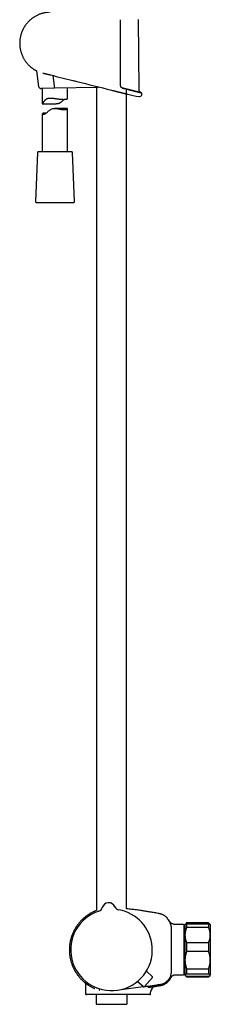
# Model space of a CAD drawing. Header units: millimetres. Extents: x 8 to 1577, y 12 to 2536.
# Tile 33 of 65: x 423 to 536, y 1373 to 1957. Entities that reach past the tile are written whole.
import ezdxf

# ---------------------------------------------------------------- set-up
doc = ezdxf.new("R2010")
doc.units = ezdxf.units.MM

msp = doc.modelspace()

# ---------------------------------------------------------------- linework, layer by layer
at = {"color": 7, "linetype": 'Continuous', "lineweight": 30}
for p, q in [((493.52, 1915.28), (493.1, 1956.99)), ((432.67, 1926.64), (433.89, 1917.35)), ((443.32, 1917.71), (442.53, 1923.77)), ((443.31, 1916.2), (435.4, 1916.05)), ((436.15, 1916.06), (436.15, 1906.93)), ((468.8, 1916.72), (443.31, 1916.2)), ((443.32, 1917.71), (443.32, 1917.7)), ((451.15, 1910.23), (451.15, 1916.36)), ((468.25, 1916.7), (468.25, 1429.02)), ((477.03, 1915.13), (477.06, 1915.13)), ((477.03, 1915.13), (477.03, 1915.13)), ((477.06, 1915.13), (477.63, 1914.98)), ((477.63, 1914.98), (477.7, 1914.97)), ((486.05, 1429.99), (486.05, 1915.42)), ((486.8, 1912.69), (486.8, 1912.69)), ((436.16, 1906.93), (444.26, 1906.93)), ((451.12, 1904.29), (443.43, 1904.29)), ((451.15, 1878.61), (451.15, 1904.27)), ((436.15, 1901.04), (436.15, 1878.61)), ((433.28, 1878.13), (432.02, 1849.13)), ((453.52, 1878.61), (433.78, 1878.61)), ((455.28, 1849.13), (454.02, 1878.13)), ((432.52, 1848.61), (451.72, 1848.61)), ((451.72, 1848.61), (454.78, 1848.61)), ((471.67, 1430.69), (471.67, 1430.69)), ((471.67, 1430.69), (471.67, 1430.69)), ((471.67, 1430.69), (471.67, 1430.69)), ((479.18, 1431.2), (479.18, 1431.2)), ((479.18, 1431.2), (479.18, 1431.2)), ((510.18, 1424.56), (510.18, 1424.56)), ((519.75, 1420.66), (516.15, 1420.66)), ((519.95, 1420.46), (519.95, 1391.17)), ((520.65, 1419.62), (519.95, 1419.62)), ((520.74, 1420.75), (520.65, 1420.66)), ((520.65, 1420.66), (520.65, 1414.52)), ((521.65, 1421.66), (520.74, 1420.75)), ((534.65, 1421.66), (521.65, 1421.66)), ((521.65, 1421.66), (521.65, 1421.65)), ((534.65, 1421.65), (521.65, 1421.65)), ((521.65, 1421.17), (521.65, 1419.01)), ((521.65, 1421.17), (534.65, 1421.17)), ((534.65, 1419.01), (521.65, 1419.01)), ((535.56, 1420.75), (534.65, 1421.66)), ((534.65, 1421.66), (534.65, 1421.65)), ((534.65, 1421.17), (534.65, 1419.01)), ((535.65, 1420.66), (535.56, 1420.75)), ((535.65, 1420.66), (535.65, 1414.52)), ((520.65, 1414.52), (520.65, 1399.61)), ((535.65, 1414.52), (535.65, 1399.61)), ((521.65, 1410.03), (521.65, 1404.71)), ((521.65, 1410.03), (534.65, 1410.03)), ((534.65, 1410.03), (534.65, 1404.71)), ((534.65, 1404.71), (521.65, 1404.71)), ((520.65, 1399.61), (520.65, 1390.75)), ((521.65, 1394.52), (534.65, 1394.52)), ((521.65, 1394.52), (521.65, 1391.35)), ((534.65, 1394.52), (534.65, 1391.35)), ((535.65, 1399.61), (535.65, 1390.75)), ((501.34, 1389.27), (496.67, 1383.92)), ((501.29, 1389.97), (497.79, 1393.08)), ((516.15, 1390.97), (519.75, 1390.97)), ((519.95, 1391.69), (520.65, 1391.69)), ((520.65, 1390.75), (520.65, 1390.66)), ((520.65, 1390.66), (520.74, 1390.57)), ((520.74, 1390.57), (521.65, 1389.66)), ((534.65, 1391.35), (521.65, 1391.35)), ((521.65, 1390.14), (534.65, 1390.14)), ((521.65, 1390.14), (521.65, 1389.66)), ((521.65, 1389.66), (534.65, 1389.66)), ((534.65, 1389.66), (535.56, 1390.57)), ((534.65, 1390.14), (534.65, 1389.66)), ((535.56, 1390.57), (535.65, 1390.66)), ((535.65, 1390.75), (535.65, 1390.66)), ((460.87, 1386.68), (460.88, 1386.68)), ((461.68, 1386.02), (461.79, 1379.65)), ((487.15, 1382.74), (495.93, 1383.9)), ((495.97, 1383.87), (492.41, 1386.91)), ((498.89, 1383.46), (499, 1383.48)), ((503.1, 1384.06), (503.24, 1384.09)), ((503.21, 1384.09), (503.27, 1384.1)), ((476.95, 1379.16), (462.29, 1379.16)), ((467.95, 1379.16), (467.95, 1373.92)), ((489.89, 1379.16), (476.95, 1379.16)), ((486.35, 1373.92), (486.35, 1379.16)), ((492.14, 1379.16), (489.89, 1379.16)), ((493.1, 1379.16), (492.14, 1379.16)), ((500.29, 1379.65), (500.31, 1380.7)), ((468.45, 1373.42), (485.85, 1373.42))]:
    msp.add_line(p, q, dxfattribs=at)
at = {"color": 7, "linetype": 'Continuous', "lineweight": 30, "flags": 128}
for points in [[(495.19, 1912.83), (495.19, 1912.86), (495.19, 1912.88), (495.19, 1912.91), (495.19, 1912.93), (495.19, 1912.96), (495.19, 1912.98), (495.19, 1913.01), (495.19, 1913.03)], [(438.47, 1901.56), (438.44, 1901.56), (438.22, 1901.56), (438.01, 1901.56), (437.81, 1901.55), (437.61, 1901.54), (437.43, 1901.53), (437.12, 1901.5), (436.97, 1901.47), (436.84, 1901.45), (436.72, 1901.42), (436.61, 1901.39), (436.51, 1901.35), (436.42, 1901.32), (436.28, 1901.24), (436.23, 1901.2), (436.19, 1901.16), (436.17, 1901.11), (436.15, 1901.07), (436.15, 1901.03), (436.16, 1900.99), (436.19, 1900.95), (436.22, 1900.91), (436.28, 1900.88), (436.34, 1900.85), (436.42, 1900.83), (436.51, 1900.81), (436.62, 1900.8), (436.74, 1900.8), (436.92, 1900.82), (437.13, 1900.86), (437.35, 1900.93), (437.6, 1901.03), (437.85, 1901.15), (438.12, 1901.31), (438.39, 1901.5), (438.68, 1901.72), (438.92, 1901.93), (439.17, 1902.15), (439.42, 1902.38), (439.68, 1902.61), (439.94, 1902.85), (440.21, 1903.08), (440.5, 1903.3), (440.8, 1903.52), (441.11, 1903.71), (441.44, 1903.88), (441.78, 1904.03), (442.15, 1904.15), (442.52, 1904.22), (442.9, 1904.27), (443.29, 1904.29), (443.69, 1904.29), (443.96, 1904.28), (444.23, 1904.25), (444.77, 1904.19), (445.3, 1904.11), (445.83, 1904.02), (446.36, 1903.93), (446.88, 1903.83), (447.39, 1903.75), (447.88, 1903.68), (448.2, 1903.65), (448.51, 1903.62), (448.8, 1903.6), (449.09, 1903.6), (449.09, 1903.6)], [(482.85, 1382.17), (482.92, 1382.18), (487.15, 1382.74)]]:
    msp.add_lwpolyline(points, dxfattribs=at)
at = {"color": 7, "linetype": 'Continuous', "lineweight": 30}
for centre, radius, start, end in [((435.37, 1917.55), 1.5, 187.44915, 271.14999), ((468.77, 1918.22), 1.5, 271.14999, 304.64401), ((576.05, 2310.07), 407.28, 257.34358, 258.27184), ((493.59, 1912.86), 1.6, 258.27027, 358.94922), ((494.69, 1913.04), 0.5, 358.97386, 76.00376), ((433.78, 1878.11), 0.5, 90, 177.51874), ((453.52, 1878.11), 0.5, 2.48126, 90), ((432.52, 1849.11), 0.5, 177.51874, 270), ((454.78, 1849.11), 0.5, 270, 2.48126), ((468.78, 1431.51), 3, 287.93424, 344.19413), ((468.78, 1431.51), 3, 287.9268, 344.20292), ((475.52, 1429.6), 4, 23.59663, 164.20438), ((481.93, 1432.4), 3, 203.60688, 259.86851), ((477.15, 1405.66), 24.17, 107.93701, 3.90051), ((477.15, 1405.66), 24.17, 3.90051, 79.86398), ((510.38, 1423.83), 0.2, 39.97516, 129.93142), ((519.75, 1420.46), 0.2, 0, 90), ((500.96, 1389.6), 0.5, 318.90051, 48.40051), ((519.75, 1391.17), 0.2, 270, 0), ((496.29, 1384.24), 0.5, 229.40051, 318.90051), ((503.81, 1380.64), 3.5, 99.81801, 179.0001), ((462.29, 1379.66), 0.5, 181, 270), ((468.45, 1373.92), 0.5, 180, 270), ((485.85, 1373.92), 0.5, 270, 0)]:
    msp.add_arc(centre, radius, start, end, dxfattribs=at)
for points, knots in [([(440.74, 1961.3), (440.67, 1961.3), (440.35, 1961.3), (439.77, 1961.26), (439.02, 1961.19), (438.29, 1961.09), (437.57, 1960.96), (436.82, 1960.8), (436.05, 1960.6), (435.25, 1960.35), (434.49, 1960.07), (433.75, 1959.76), (433.02, 1959.42), (432.29, 1959.04), (431.57, 1958.63), (430.89, 1958.19), (430.25, 1957.74), (429.64, 1957.27), (429.08, 1956.8), (428.55, 1956.32), (428.06, 1955.84), (427.58, 1955.33), (427.11, 1954.81), (426.66, 1954.26), (426.25, 1953.71), (425.88, 1953.17), (425.53, 1952.65), (425.22, 1952.13), (424.94, 1951.63), (424.68, 1951.12), (424.43, 1950.6), (424.2, 1950.07), (423.99, 1949.55), (423.79, 1949.01), (423.61, 1948.47), (423.44, 1947.93), (423.28, 1947.3), (423.12, 1946.6), (422.97, 1945.81), (422.87, 1945.02), (422.79, 1944.23), (422.75, 1943.43), (422.75, 1942.63), (422.78, 1941.84), (422.84, 1941.04), (422.94, 1940.25), (423.08, 1939.43), (423.26, 1938.6), (423.48, 1937.76), (423.74, 1936.94), (424.03, 1936.15), (424.35, 1935.4), (424.69, 1934.68), (425.05, 1933.99), (425.44, 1933.33), (425.84, 1932.7), (426.26, 1932.09), (426.7, 1931.51), (427.16, 1930.96), (427.62, 1930.44), (428.04, 1930), (428.42, 1929.63), (428.76, 1929.31), (429.14, 1928.97), (429.55, 1928.63), (429.99, 1928.28), (430.46, 1927.94), (430.86, 1927.66), (431.1, 1927.5), (431.18, 1927.45)], [0, 0, 0, 0, 0.004385, 0.020751, 0.036863, 0.052721, 0.068325, 0.083676, 0.101761, 0.11948, 0.136833, 0.153822, 0.170446, 0.188632, 0.206361, 0.223631, 0.240443, 0.256796, 0.272411, 0.287584, 0.302316, 0.316606, 0.332309, 0.347442, 0.362004, 0.375994, 0.389414, 0.402263, 0.41454, 0.426247, 0.438928, 0.451094, 0.463244, 0.475396, 0.48755, 0.499706, 0.511863, 0.528884, 0.545907, 0.562932, 0.579961, 0.596993, 0.614029, 0.631069, 0.648112, 0.665157, 0.682205, 0.701127, 0.719709, 0.73795, 0.75585, 0.773411, 0.790326, 0.806911, 0.823167, 0.839093, 0.85497, 0.870506, 0.885702, 0.900556, 0.91507, 0.924598, 0.934721, 0.945463, 0.956824, 0.968806, 0.981407, 0.994013, 1, 1, 1, 1]), ([(482.35, 1956.87), (482.35, 1956.54), (482.35, 1954.87), (482.35, 1951.87), (482.35, 1947.87), (482.35, 1943.87), (482.35, 1939.87), (482.35, 1935.71), (482.35, 1931.38), (482.35, 1926.89), (482.35, 1922.41), (482.35, 1919.42), (482.35, 1917.92)], [0, 0, 0, 0, 0.0256731, 0.1283655, 0.2310586, 0.3337516, 0.436449, 0.5391465, 0.6543567, 0.769567, 0.8847835, 1, 1, 1, 1]), ([(431.19, 1927.44), (431.19, 1927.44), (431.19, 1927.44), (431.2, 1927.44), (431.22, 1927.43), (431.24, 1927.41), (431.28, 1927.39), (431.33, 1927.36), (431.39, 1927.32), (431.46, 1927.28), (431.53, 1927.24), (431.62, 1927.19), (431.72, 1927.14), (431.82, 1927.08), (431.94, 1927.01), (432.07, 1926.95), (432.2, 1926.87), (432.35, 1926.8), (432.51, 1926.72), (432.65, 1926.65), (432.74, 1926.6), (432.77, 1926.59)], [0, 0, 0, 0, 0.028677, 0.072427, 0.126615, 0.180758, 0.235, 0.28945, 0.344223, 0.39943, 0.455181, 0.509589, 0.564878, 0.620975, 0.677765, 0.735144, 0.793007, 0.851246, 0.90979, 0.968101, 1, 1, 1, 1]), ([(436.51, 1925.25), (436.52, 1925.24), (436.64, 1925.21), (436.86, 1925.16), (437.17, 1925.09), (437.48, 1925.01), (437.8, 1924.94), (438.12, 1924.86), (438.41, 1924.79), (438.6, 1924.75), (438.68, 1924.73)], [0, 0, 0, 0, 0.021499, 0.168506, 0.315295, 0.461385, 0.606361, 0.750416, 0.888169, 1, 1, 1, 1]), ([(438.68, 1924.73), (438.8, 1924.7), (439.15, 1924.61), (439.73, 1924.47), (440.32, 1924.32), (440.69, 1924.23), (440.83, 1924.2)], [0, 0, 0, 0, 0.180297, 0.490719, 0.807023, 1, 1, 1, 1]), ([(440.83, 1924.2), (440.9, 1924.18), (440.99, 1924.16), (441.08, 1924.13), (441.1, 1924.13)], [0, 0, 0, 0, 0.737431, 1, 1, 1, 1]), ([(441.1, 1924.13), (441.11, 1924.13), (445.47, 1923.03), (449.84, 1921.94), (454.19, 1920.85)], [0, 0, 0, 0, 0.001727, 1, 1, 1, 1]), ([(454.18, 1920.85), (454.97, 1920.65), (462.58, 1918.74), (470.2, 1916.84), (477.03, 1915.13)], [0, 0, 0, 0, 0.103193, 1, 1, 1, 1]), ([(443.31, 1916.2), (443.31, 1916.2), (443.31, 1916.2), (443.31, 1916.21), (443.32, 1916.24), (443.32, 1916.31), (443.33, 1916.43), (443.33, 1916.58), (443.33, 1916.76), (443.33, 1916.97), (443.33, 1917.2), (443.33, 1917.45), (443.32, 1917.62), (443.32, 1917.7)], [0, 0, 0, 0, 0.013431, 0.077033, 0.141278, 0.247122, 0.356033, 0.461839, 0.570711, 0.6765, 0.785355, 0.891143, 1, 1, 1, 1]), ([(477.7, 1914.97), (477.82, 1914.94), (478.07, 1914.87), (478.46, 1914.78), (478.87, 1914.67), (479.28, 1914.57), (479.7, 1914.47), (480.11, 1914.36), (480.52, 1914.26), (480.91, 1914.16), (481.3, 1914.07), (481.67, 1913.97), (482.04, 1913.88), (482.4, 1913.79), (482.75, 1913.7), (483.1, 1913.62), (483.43, 1913.53), (483.75, 1913.45), (484.05, 1913.38), (484.33, 1913.31), (484.6, 1913.24), (484.86, 1913.18), (485.11, 1913.11), (485.34, 1913.06), (485.56, 1913), (485.76, 1912.95), (485.94, 1912.91), (486.1, 1912.87), (486.25, 1912.83), (486.38, 1912.8), (486.49, 1912.77), (486.59, 1912.74), (486.67, 1912.72), (486.73, 1912.71), (486.78, 1912.7), (486.81, 1912.69), (486.82, 1912.69), (486.81, 1912.69), (486.81, 1912.69)], [0, 0, 0, 0, 0.023548, 0.052334, 0.08132, 0.110306, 0.139924, 0.169542, 0.19938, 0.229218, 0.257941, 0.286664, 0.315593, 0.344522, 0.374107, 0.403691, 0.433507, 0.463323, 0.491423, 0.519523, 0.547827, 0.57613, 0.605088, 0.634045, 0.663233, 0.69242, 0.719685, 0.74695, 0.774412, 0.801874, 0.829963, 0.858053, 0.886362, 0.914671, 0.941279, 0.967887, 0.994683, 1, 1, 1, 1]), ([(482.35, 1917.92), (482.35, 1917.84), (482.36, 1917.67), (482.42, 1917.42), (482.52, 1917.18), (482.61, 1917.04), (482.66, 1916.97)], [0, 0, 0, 0, 0.244516, 0.49591, 0.744636, 1, 1, 1, 1]), ([(483.59, 1916.34), (483.57, 1916.34), (483.5, 1916.36), (483.39, 1916.4), (483.27, 1916.45), (483.15, 1916.52), (483.04, 1916.59), (482.93, 1916.67), (482.83, 1916.76), (482.74, 1916.86), (482.69, 1916.93), (482.66, 1916.97), (482.66, 1916.97)], [0, 0, 0, 0, 0.065791, 0.186561, 0.306226, 0.424394, 0.540758, 0.655131, 0.767466, 0.877875, 0.986942, 1, 1, 1, 1]), ([(483.58, 1916.34), (483.99, 1916.23), (484.4, 1916.13), (484.78, 1916.04), (484.78, 1916.04)], [0, 0, 0, 0, 0.9992471, 1, 1, 1, 1]), ([(484.79, 1916.03), (484.73, 1916.05), (484.54, 1916.1), (484.2, 1916.18), (483.86, 1916.27), (483.66, 1916.32), (483.59, 1916.33)], [0, 0, 0, 0, 0.155051, 0.494853, 0.835501, 1, 1, 1, 1]), ([(485.94, 1915.75), (485.89, 1915.76), (485.71, 1915.8), (485.4, 1915.88), (485.07, 1915.96), (484.86, 1916.02), (484.79, 1916.03)], [0, 0, 0, 0, 0.134696, 0.474668, 0.815028, 1, 1, 1, 1]), ([(487.05, 1915.47), (487, 1915.48), (486.84, 1915.52), (486.55, 1915.59), (486.23, 1915.67), (486.02, 1915.73), (485.94, 1915.75)], [0, 0, 0, 0, 0.116419, 0.4539838, 0.7945242, 1, 1, 1, 1]), ([(487.04, 1915.47), (487.39, 1915.38), (488.1, 1915.2), (489.1, 1914.95), (490.04, 1914.72), (490.9, 1914.5), (491.69, 1914.31), (492.4, 1914.13), (493.02, 1913.97), (493.56, 1913.84), (494, 1913.73), (494.35, 1913.64), (494.61, 1913.58), (494.75, 1913.54), (494.81, 1913.53), (494.79, 1913.53), (494.79, 1913.53)], [0, 0, 0, 0, 0.076607, 0.153986, 0.230921, 0.307447, 0.383994, 0.461002, 0.53836, 0.615099, 0.691611, 0.768349, 0.845716, 0.922747, 0.999344, 1, 1, 1, 1]), ([(488.1, 1915.2), (488.07, 1915.21), (487.92, 1915.25), (487.64, 1915.32), (487.33, 1915.4), (487.13, 1915.45), (487.05, 1915.47)], [0, 0, 0, 0, 0.105031, 0.443318, 0.780484, 1, 1, 1, 1]), ([(489.11, 1914.95), (489.08, 1914.96), (488.94, 1914.99), (488.68, 1915.06), (488.38, 1915.13), (488.18, 1915.18), (488.1, 1915.2)], [0, 0, 0, 0, 0.097086, 0.431735, 0.767779, 1, 1, 1, 1]), ([(490.04, 1914.72), (490.02, 1914.73), (489.89, 1914.76), (489.65, 1914.82), (489.37, 1914.89), (489.18, 1914.93), (489.11, 1914.95)], [0, 0, 0, 0, 0.091151, 0.427123, 0.763215, 1, 1, 1, 1]), ([(490.9, 1914.5), (490.88, 1914.51), (490.77, 1914.54), (490.55, 1914.59), (490.29, 1914.66), (490.12, 1914.7), (490.04, 1914.72)], [0, 0, 0, 0, 0.0844, 0.419482, 0.755116, 1, 1, 1, 1]), ([(491.69, 1914.31), (491.67, 1914.31), (491.57, 1914.34), (491.37, 1914.39), (491.13, 1914.45), (490.97, 1914.49), (490.9, 1914.5)], [0, 0, 0, 0, 0.080986, 0.415392, 0.749843, 1, 1, 1, 1]), ([(492.4, 1914.13), (492.38, 1914.13), (492.29, 1914.16), (492.11, 1914.2), (491.9, 1914.26), (491.75, 1914.29), (491.69, 1914.31)], [0, 0, 0, 0, 0.090401, 0.422108, 0.752285, 1, 1, 1, 1]), ([(493.03, 1913.97), (493.01, 1913.98), (492.93, 1914), (492.77, 1914.04), (492.58, 1914.08), (492.46, 1914.12), (492.4, 1914.13)], [0, 0, 0, 0, 0.096469, 0.42699, 0.75848, 1, 1, 1, 1]), ([(493.57, 1913.84), (493.55, 1913.84), (493.48, 1913.86), (493.35, 1913.89), (493.19, 1913.93), (493.08, 1913.96), (493.03, 1913.97)], [0, 0, 0, 0, 0.102662, 0.435254, 0.76569, 1, 1, 1, 1]), ([(494.78, 1913.54), (494.7, 1913.56), (494.56, 1913.62), (494.38, 1913.72), (494.24, 1913.82), (494.14, 1913.9), (494.07, 1913.97), (494.01, 1914.03), (493.95, 1914.11), (493.87, 1914.21), (493.78, 1914.35), (493.7, 1914.5), (493.62, 1914.67), (493.57, 1914.86), (493.53, 1915.06), (493.52, 1915.2), (493.52, 1915.28)], [0, 0, 0, 0, 0.103616, 0.195164, 0.274107, 0.324665, 0.367511, 0.402443, 0.437278, 0.495555, 0.567741, 0.654122, 0.72832, 0.81059, 0.901059, 1, 1, 1, 1]), ([(494.01, 1913.73), (493.99, 1913.73), (493.94, 1913.75), (493.83, 1913.77), (493.69, 1913.81), (493.6, 1913.83), (493.57, 1913.84)], [0, 0, 0, 0, 0.1094566, 0.4399119, 0.77096, 1, 1, 1, 1]), ([(494.36, 1913.64), (494.34, 1913.64), (494.3, 1913.66), (494.21, 1913.68), (494.11, 1913.7), (494.04, 1913.72), (494.01, 1913.73)], [0, 0, 0, 0, 0.121768, 0.451051, 0.780045, 1, 1, 1, 1]), ([(436.15, 1906.93), (436.15, 1906.93), (436.15, 1906.92), (436.16, 1906.93), (436.19, 1906.96), (436.24, 1907), (436.3, 1907.07), (436.37, 1907.17), (436.46, 1907.3), (436.55, 1907.44), (436.65, 1907.61), (436.77, 1907.8), (436.9, 1908.01), (437.04, 1908.25), (437.2, 1908.49), (437.37, 1908.73), (437.55, 1908.98), (437.75, 1909.22), (437.96, 1909.45), (438.2, 1909.66), (438.47, 1909.85), (438.76, 1910.02), (439.09, 1910.16), (439.43, 1910.26), (439.79, 1910.34), (440.16, 1910.39), (440.56, 1910.42), (440.91, 1910.42), (441.23, 1910.42), (441.5, 1910.41), (441.78, 1910.39), (442.15, 1910.36), (442.63, 1910.31), (443.2, 1910.24), (443.78, 1910.16), (444.36, 1910.08), (444.94, 1910), (445.43, 1909.93), (445.82, 1909.88), (446.12, 1909.85), (446.42, 1909.81), (446.71, 1909.78), (447, 1909.75), (447.29, 1909.73), (447.57, 1909.71), (447.84, 1909.69), (448.09, 1909.68), (448.34, 1909.67), (448.58, 1909.66), (448.81, 1909.66), (449.03, 1909.66), (449.24, 1909.67), (449.45, 1909.68), (449.7, 1909.7), (449.93, 1909.72), (450.14, 1909.75), (450.29, 1909.78), (450.42, 1909.8), (450.55, 1909.84), (450.66, 1909.87), (450.8, 1909.92), (450.91, 1909.97), (451, 1910.02), (451.06, 1910.07), (451.1, 1910.11), (451.13, 1910.15), (451.15, 1910.19), (451.15, 1910.22), (451.15, 1910.23)], [0, 0, 0, 0, 0.00207, 0.020638, 0.034273, 0.048082, 0.06199, 0.076106, 0.089746, 0.103554, 0.117435, 0.131448, 0.147648, 0.163887, 0.180208, 0.19655, 0.213077, 0.229629, 0.24629, 0.263016, 0.280413, 0.298092, 0.315918, 0.334044, 0.35144, 0.369072, 0.386817, 0.40478, 0.416356, 0.427955, 0.439713, 0.451472, 0.475147, 0.499144, 0.522739, 0.546614, 0.570631, 0.594939, 0.607797, 0.620678, 0.633741, 0.646804, 0.659966, 0.673129, 0.686485, 0.699868, 0.712315, 0.724785, 0.73743, 0.750075, 0.762815, 0.775555, 0.788477, 0.801425, 0.825778, 0.838126, 0.850474, 0.862906, 0.875339, 0.887934, 0.90055, 0.925423, 0.938028, 0.950634, 0.963323, 0.976012, 0.988861, 1, 1, 1, 1]), ([(449.1, 1909.67), (449.04, 1909.61), (448.9, 1909.5), (448.68, 1909.3), (448.44, 1909.08), (448.2, 1908.85), (447.95, 1908.61), (447.7, 1908.38), (447.43, 1908.14), (447.15, 1907.92), (446.86, 1907.7), (446.56, 1907.51), (446.24, 1907.33), (445.9, 1907.18), (445.54, 1907.07), (445.17, 1906.99), (444.79, 1906.95), (444.48, 1906.93), (444.31, 1906.93), (444.26, 1906.93)], [0, 0, 0, 0, 0.052267, 0.112926, 0.173756, 0.234937, 0.296195, 0.358144, 0.420166, 0.482469, 0.544924, 0.605763, 0.667356, 0.729422, 0.792572, 0.853452, 0.915409, 0.977864, 1, 1, 1, 1]), ([(494.61, 1913.58), (494.6, 1913.58), (494.57, 1913.59), (494.51, 1913.6), (494.43, 1913.62), (494.38, 1913.64), (494.36, 1913.64)], [0, 0, 0, 0, 0.140709, 0.468021, 0.794645, 1, 1, 1, 1]), ([(494.76, 1913.54), (494.76, 1913.54), (494.74, 1913.55), (494.7, 1913.56), (494.66, 1913.57), (494.62, 1913.58), (494.61, 1913.58)], [0, 0, 0, 0, 0.154178, 0.483166, 0.812293, 1, 1, 1, 1]), ([(494.81, 1913.53), (494.81, 1913.53), (494.81, 1913.53), (494.8, 1913.53), (494.78, 1913.53), (494.77, 1913.54), (494.76, 1913.54)], [0, 0, 0, 0, 0.171432, 0.498381, 0.825881, 1, 1, 1, 1]), ([(494.81, 1913.53), (494.81, 1913.53), (494.81, 1913.53), (494.8, 1913.53), (494.79, 1913.53), (494.78, 1913.54), (494.77, 1913.54)], [0, 0, 0, 0, 0.105224, 0.528662, 0.952982, 1, 1, 1, 1]), ([(449.09, 1903.6), (449.15, 1903.6), (449.29, 1903.6), (449.48, 1903.61), (449.67, 1903.62), (449.84, 1903.64), (450.01, 1903.67), (450.16, 1903.71), (450.31, 1903.74), (450.49, 1903.8), (450.68, 1903.88), (450.87, 1903.98), (450.98, 1904.06), (451.06, 1904.13), (451.11, 1904.18), (451.14, 1904.23), (451.15, 1904.27), (451.15, 1904.29), (451.13, 1904.29), (451.12, 1904.29)], [0, 0, 0, 0, 0.046851, 0.093796, 0.141454, 0.189113, 0.23715, 0.285188, 0.333938, 0.382778, 0.476531, 0.571462, 0.666979, 0.715312, 0.763728, 0.833571, 0.904089, 0.974989, 1, 1, 1, 1]), ([(505.36, 1427.14), (504.91, 1427.23), (504.01, 1427.4), (502.68, 1427.65), (501.38, 1427.88), (500.12, 1428.09), (498.89, 1428.3), (497.69, 1428.49), (496.52, 1428.67), (495.38, 1428.84), (494.11, 1429.02), (492.7, 1429.21), (491.17, 1429.41), (489.68, 1429.59), (488.23, 1429.76), (487.02, 1429.89), (486.3, 1429.96), (486.05, 1429.99)], [0, 0, 0, 0, 0.071061, 0.140248, 0.207678, 0.27346, 0.337696, 0.399371, 0.45973, 0.518849, 0.5768, 0.657689, 0.736498, 0.813381, 0.888467, 0.96187, 1, 1, 1, 1]), ([(468.25, 1429.02), (468.18, 1428.99), (467.86, 1428.87), (467.33, 1428.65), (466.66, 1428.35), (465.94, 1428), (465.18, 1427.61), (464.39, 1427.16), (463.62, 1426.68), (462.87, 1426.18), (462.16, 1425.67), (461.48, 1425.14), (460.82, 1424.59), (460.19, 1424.03), (459.53, 1423.4), (458.84, 1422.69), (458.14, 1421.91), (457.49, 1421.1), (456.87, 1420.29), (456.3, 1419.46), (455.76, 1418.61), (455.26, 1417.74), (454.79, 1416.86), (454.36, 1415.96), (453.97, 1415.04), (453.62, 1414.11), (453.3, 1413.16), (453.02, 1412.21), (452.82, 1411.42), (452.69, 1410.82), (452.6, 1410.38), (452.52, 1409.92), (452.44, 1409.44), (452.36, 1408.92), (452.3, 1408.37), (452.24, 1407.79), (452.2, 1407.19), (452.16, 1406.55), (452.15, 1405.88), (452.15, 1405.19), (452.17, 1404.46), (452.22, 1403.71), (452.3, 1402.93), (452.4, 1402.12), (452.53, 1401.32), (452.68, 1400.53), (452.86, 1399.75), (453.06, 1398.95), (453.3, 1398.14), (453.58, 1397.31), (453.89, 1396.49), (454.23, 1395.65), (454.62, 1394.81), (455.02, 1394.02), (455.44, 1393.26), (455.86, 1392.54), (456.32, 1391.82), (456.82, 1391.11), (457.34, 1390.4), (457.89, 1389.71), (458.46, 1389.04), (459.06, 1388.4), (459.68, 1387.77), (460.29, 1387.19), (460.7, 1386.84), (460.88, 1386.68)], [0, 0, 0, 0, 0.004595, 0.01922, 0.033453, 0.047578, 0.065402, 0.083051, 0.100525, 0.117821, 0.13494, 0.151579, 0.168045, 0.184338, 0.200458, 0.22113, 0.241503, 0.261578, 0.28135, 0.300821, 0.320166, 0.339498, 0.358818, 0.378125, 0.397421, 0.416702, 0.435967, 0.455217, 0.474451, 0.482861, 0.491339, 0.500309, 0.50984, 0.519933, 0.530586, 0.541802, 0.553578, 0.565917, 0.578817, 0.59228, 0.606305, 0.620891, 0.636039, 0.651748, 0.668018, 0.683072, 0.698576, 0.71453, 0.730932, 0.747782, 0.764766, 0.782181, 0.800027, 0.818302, 0.834143, 0.850292, 0.866749, 0.883512, 0.900582, 0.917956, 0.934616, 0.951545, 0.968742, 0.986207, 1, 1, 1, 1]), ([(510.18, 1424.56), (510.17, 1424.58), (510.03, 1424.72), (509.74, 1424.98), (509.33, 1425.33), (508.91, 1425.64), (508.49, 1425.91), (508.08, 1426.16), (507.66, 1426.37), (507.24, 1426.56), (506.86, 1426.72), (506.5, 1426.85), (506.14, 1426.96), (505.76, 1427.06), (505.5, 1427.11), (505.36, 1427.14)], [0, 0, 0, 0, 0.012612, 0.10983, 0.209092, 0.303334, 0.392267, 0.475871, 0.564875, 0.646899, 0.721952, 0.79005, 0.854794, 0.924669, 1, 1, 1, 1]), ([(510.27, 1424.35), (510.27, 1424.37), (510.27, 1424.41), (510.24, 1424.49), (510.21, 1424.53), (510.18, 1424.56)], [0, 0, 0, 0, 0.262644, 0.520071, 1, 1, 1, 1]), ([(510.25, 1423.87), (510.25, 1423.87), (510.25, 1423.9), (510.25, 1423.95), (510.26, 1424.06), (510.27, 1424.17), (510.27, 1424.26), (510.27, 1424.31), (510.27, 1424.33), (510.27, 1424.34), (510.27, 1424.34), (510.27, 1424.34), (510.27, 1424.34), (510.27, 1424.34), (510.27, 1424.34), (510.27, 1424.34), (510.27, 1424.34), (510.27, 1424.34), (510.27, 1424.34), (510.27, 1424.34), (510.27, 1424.34), (510.27, 1424.34), (510.27, 1424.34), (510.27, 1424.34), (510.27, 1424.34), (510.27, 1424.34), (510.27, 1424.34)], [0, 0, 0, 0, 0.008838, 0.084952, 0.22087, 0.46358, 0.618032, 0.772485, 0.908403, 0.916776, 0.925148, 0.933482, 0.941546, 0.945649, 0.949667, 0.953601, 0.957452, 0.961218, 0.965047, 0.968808, 0.973054, 0.977783, 0.982997, 0.988694, 0.994875, 1, 1, 1, 1]), ([(510.26, 1423.98), (510.26, 1424), (510.26, 1424.08), (510.27, 1424.17), (510.27, 1424.26), (510.27, 1424.31), (510.27, 1424.33), (510.27, 1424.34), (510.27, 1424.34), (510.27, 1424.34), (510.27, 1424.34), (510.27, 1424.34), (510.27, 1424.34), (510.27, 1424.34), (510.27, 1424.34), (510.27, 1424.34), (510.27, 1424.35), (510.27, 1424.35), (510.27, 1424.35), (510.27, 1424.35), (510.27, 1424.35), (510.27, 1424.35), (510.27, 1424.35), (510.27, 1424.35), (510.27, 1424.35), (510.27, 1424.35), (510.27, 1424.36), (510.27, 1424.36), (510.27, 1424.36), (510.27, 1424.36)], [0, 0, 0, 0, 0.084912, 0.353806, 0.524922, 0.696037, 0.846619, 0.855895, 0.865171, 0.874404, 0.883338, 0.887883, 0.892335, 0.896694, 0.90096, 0.905132, 0.909374, 0.913542, 0.918246, 0.923485, 0.929261, 0.935574, 0.942422, 0.949806, 0.958548, 0.967938, 0.977977, 0.988664, 1, 1, 1, 1]), ([(511.79, 1422), (511.77, 1422.05), (511.67, 1422.27), (511.47, 1422.64), (511.18, 1423.09), (510.88, 1423.54), (510.65, 1423.82), (510.53, 1423.96)], [0, 0, 0, 0, 0.074873, 0.305391, 0.536472, 0.768036, 1, 1, 1, 1]), ([(512.69, 1405.66), (512.69, 1408.69), (512.69, 1411.92), (512.67, 1415.34), (512.67, 1415.91), (512.67, 1416.48), (512.67, 1417.05), (512.66, 1417.62), (512.67, 1418.19), (512.65, 1418.76), (512.59, 1419.33), (512.48, 1419.89), (512.34, 1420.44), (512.16, 1420.98), (511.94, 1421.51), (511.69, 1422.02), (511.4, 1422.51), (511.07, 1422.98), (510.83, 1423.28), (510.71, 1423.42)], [0, 0, 0, 0, 0.499831, 0.531076, 0.562321, 0.593565, 0.624807, 0.656057, 0.687311, 0.718541, 0.749776, 0.781038, 0.812304, 0.843576, 0.874853, 0.906136, 0.937421, 0.968708, 1, 1, 1, 1]), ([(516.15, 1420.66), (515.98, 1420.66), (515.64, 1420.66), (515.16, 1420.67), (514.72, 1420.71), (514.34, 1420.76), (514.02, 1420.83), (513.76, 1420.9), (513.52, 1420.97), (513.31, 1421.05), (513.08, 1421.14), (512.82, 1421.26), (512.55, 1421.4), (512.32, 1421.55), (512.14, 1421.68), (511.99, 1421.81), (511.86, 1421.94), (511.74, 1422.06), (511.63, 1422.18), (511.55, 1422.27), (511.5, 1422.33), (511.48, 1422.36)], [0, 0, 0, 0, 0.099374, 0.190852, 0.274999, 0.352147, 0.408869, 0.461014, 0.508074, 0.549581, 0.588939, 0.651845, 0.710738, 0.765215, 0.804069, 0.84194, 0.879231, 0.914396, 0.946248, 0.975153, 1, 1, 1, 1]), ([(521.65, 1419.01), (521.58, 1418.84), (521.43, 1418.5), (521.24, 1417.97), (521.07, 1417.44), (520.93, 1416.9), (520.81, 1416.35), (520.73, 1415.79), (520.67, 1415.23), (520.65, 1414.81), (520.65, 1414.57), (520.65, 1414.52)], [0, 0, 0, 0, 0.119246, 0.238489, 0.358338, 0.478183, 0.600299, 0.722411, 0.845493, 0.968574, 1, 1, 1, 1]), ([(520.74, 1420.75), (520.76, 1420.77), (520.81, 1420.81), (520.92, 1420.88), (521.06, 1420.95), (521.23, 1421.03), (521.43, 1421.1), (521.58, 1421.15), (521.65, 1421.17)], [0, 0, 0, 0, 0.14289, 0.311199, 0.482772, 0.654617, 0.827202, 1, 1, 1, 1]), ([(521.65, 1421.65), (521.58, 1421.56), (521.43, 1421.4), (521.26, 1421.18), (521.17, 1421.04), (521.14, 1420.99)], [0, 0, 0, 0, 0.3770925, 0.754175, 1, 1, 1, 1]), ([(535.16, 1420.99), (535.13, 1421.03), (535.04, 1421.17), (534.87, 1421.39), (534.72, 1421.56), (534.65, 1421.65)], [0, 0, 0, 0, 0.221171, 0.61058, 1, 1, 1, 1]), ([(534.65, 1421.17), (534.72, 1421.15), (534.87, 1421.1), (535.07, 1421.03), (535.24, 1420.95), (535.38, 1420.88), (535.49, 1420.81), (535.54, 1420.76), (535.56, 1420.75)], [0, 0, 0, 0, 0.172899, 0.346002, 0.519805, 0.693879, 0.871184, 1, 1, 1, 1]), ([(535.65, 1414.52), (535.65, 1414.57), (535.65, 1414.8), (535.63, 1415.21), (535.58, 1415.76), (535.49, 1416.3), (535.38, 1416.85), (535.24, 1417.39), (535.07, 1417.94), (534.87, 1418.48), (534.72, 1418.84), (534.65, 1419.01)], [0, 0, 0, 0, 0.031426, 0.150353, 0.269282, 0.389133, 0.508986, 0.631385, 0.753788, 0.876892, 1, 1, 1, 1]), ([(520.65, 1414.52), (520.65, 1414.34), (520.66, 1413.96), (520.71, 1413.4), (520.79, 1412.84), (520.9, 1412.27), (521.05, 1411.71), (521.22, 1411.15), (521.42, 1410.59), (521.57, 1410.22), (521.65, 1410.03)], [0, 0, 0, 0, 0.122618, 0.245238, 0.368878, 0.492521, 0.618996, 0.745475, 0.872735, 1, 1, 1, 1]), ([(534.65, 1410.03), (534.72, 1410.21), (534.87, 1410.57), (535.07, 1411.11), (535.24, 1411.66), (535.38, 1412.22), (535.5, 1412.78), (535.59, 1413.36), (535.64, 1413.94), (535.65, 1414.33), (535.65, 1414.52)], [0, 0, 0, 0, 0.122973, 0.245942, 0.369581, 0.493217, 0.619375, 0.745529, 0.872765, 1, 1, 1, 1]), ([(496.75, 1384), (497.4, 1384.09), (499.76, 1384.4), (502.45, 1384.75), (504.82, 1385.07), (505.83, 1385.19), (506.85, 1385.4), (507.81, 1385.74), (508.67, 1386.17), (509.44, 1386.68), (510.16, 1387.28), (510.8, 1387.95), (511.36, 1388.69), (511.83, 1389.49), (512.2, 1390.34), (512.47, 1391.23), (512.64, 1392.14), (512.69, 1393.06), (512.68, 1393.97), (512.7, 1398.17), (512.7, 1402.06), (512.69, 1405.66)], [0, 0, 0, 0, 0.060255, 0.215438, 0.245898, 0.276592, 0.308111, 0.340065, 0.36787, 0.395778, 0.423759, 0.45177, 0.479775, 0.507756, 0.535726, 0.563706, 0.591719, 0.619819, 0.647144, 0.674244, 1, 1, 1, 1]), ([(521.65, 1404.71), (521.58, 1404.51), (521.43, 1404.1), (521.23, 1403.49), (521.06, 1402.86), (520.91, 1402.23), (520.8, 1401.59), (520.71, 1400.93), (520.66, 1400.27), (520.65, 1399.83), (520.65, 1399.61)], [0, 0, 0, 0, 0.122973, 0.245942, 0.369581, 0.493217, 0.619375, 0.745529, 0.872765, 1, 1, 1, 1]), ([(535.65, 1399.61), (535.65, 1399.67), (535.65, 1399.94), (535.63, 1400.41), (535.58, 1401.02), (535.49, 1401.64), (535.38, 1402.26), (535.24, 1402.87), (535.07, 1403.49), (534.87, 1404.1), (534.72, 1404.51), (534.65, 1404.71)], [0, 0, 0, 0, 0.034085, 0.152699, 0.271315, 0.390844, 0.510376, 0.632431, 0.75449, 0.877243, 1, 1, 1, 1]), ([(520.65, 1399.61), (520.65, 1399.55), (520.65, 1399.29), (520.67, 1398.82), (520.72, 1398.2), (520.81, 1397.59), (520.92, 1396.97), (521.06, 1396.35), (521.23, 1395.73), (521.43, 1395.12), (521.58, 1394.72), (521.65, 1394.52)], [0, 0, 0, 0, 0.034085, 0.152699, 0.271315, 0.390844, 0.510376, 0.632431, 0.75449, 0.877243, 1, 1, 1, 1]), ([(534.65, 1394.52), (534.72, 1394.72), (534.87, 1395.12), (535.07, 1395.74), (535.24, 1396.36), (535.38, 1397), (535.5, 1397.64), (535.59, 1398.29), (535.64, 1398.95), (535.65, 1399.39), (535.65, 1399.61)], [0, 0, 0, 0, 0.122973, 0.245942, 0.369581, 0.493217, 0.619375, 0.745529, 0.872765, 1, 1, 1, 1]), ([(511.2, 1387.41), (511.21, 1387.41), (511.21, 1387.41), (511.22, 1387.42), (511.23, 1387.44), (511.24, 1387.45), (511.25, 1387.46), (511.26, 1387.48), (511.28, 1387.5), (511.29, 1387.52), (511.31, 1387.54), (511.33, 1387.57), (511.35, 1387.59), (511.37, 1387.62), (511.39, 1387.65), (511.42, 1387.68), (511.44, 1387.72), (511.47, 1387.75), (511.49, 1387.78), (511.52, 1387.82), (511.55, 1387.86), (511.58, 1387.9), (511.61, 1387.94), (511.63, 1387.98), (511.66, 1388.01), (511.68, 1388.04), (511.7, 1388.07), (511.72, 1388.09), (511.74, 1388.13), (511.77, 1388.18), (511.81, 1388.22), (511.85, 1388.28), (511.89, 1388.36), (511.95, 1388.44), (512.01, 1388.54), (512.07, 1388.65), (512.14, 1388.76), (512.21, 1388.88), (512.28, 1389.02), (512.36, 1389.16), (512.43, 1389.31), (512.51, 1389.47), (512.58, 1389.63), (512.65, 1389.81), (512.72, 1389.98), (512.76, 1390.09), (512.78, 1390.14)], [0, 0, 0, 0, 0.051434, 0.100759, 0.147976, 0.193085, 0.236087, 0.276983, 0.315772, 0.356009, 0.3937, 0.428847, 0.46145, 0.491513, 0.517643, 0.541501, 0.56309, 0.582417, 0.59949, 0.61432, 0.626926, 0.637336, 0.645604, 0.650463, 0.654268, 0.657215, 0.658492, 0.659732, 0.662533, 0.666172, 0.670862, 0.676703, 0.686365, 0.698225, 0.712319, 0.728666, 0.747279, 0.768167, 0.791335, 0.816788, 0.84453, 0.873317, 0.904217, 0.937232, 0.972363, 1, 1, 1, 1]), ([(511.8, 1389.13), (511.8, 1389.13), (511.8, 1389.13), (511.8, 1389.14), (511.81, 1389.15), (511.83, 1389.17), (511.85, 1389.21), (511.88, 1389.25), (511.91, 1389.29), (511.95, 1389.34), (511.99, 1389.39), (512.03, 1389.44), (512.08, 1389.5), (512.15, 1389.59), (512.24, 1389.68), (512.34, 1389.78), (512.44, 1389.87), (512.54, 1389.96), (512.64, 1390.04), (512.76, 1390.13), (512.87, 1390.2), (512.97, 1390.26), (513.05, 1390.31), (513.13, 1390.36), (513.21, 1390.4), (513.31, 1390.45), (513.44, 1390.51), (513.61, 1390.59), (513.83, 1390.68), (514.1, 1390.77), (514.43, 1390.85), (514.8, 1390.91), (515.21, 1390.95), (515.67, 1390.97), (515.98, 1390.97), (516.15, 1390.97)], [0, 0, 0, 0, 0.024776, 0.047464, 0.070186, 0.098166, 0.131632, 0.167226, 0.19854, 0.225503, 0.248239, 0.266925, 0.287558, 0.310297, 0.335635, 0.363928, 0.384621, 0.406659, 0.429093, 0.451935, 0.47458, 0.493371, 0.506905, 0.520068, 0.532931, 0.549264, 0.571673, 0.600056, 0.634138, 0.680341, 0.732532, 0.790421, 0.854074, 0.923788, 1, 1, 1, 1]), ([(521.65, 1391.35), (521.58, 1391.33), (521.43, 1391.28), (521.23, 1391.21), (521.06, 1391.13), (520.91, 1391.06), (520.8, 1390.98), (520.71, 1390.9), (520.66, 1390.82), (520.65, 1390.77), (520.65, 1390.75)], [0, 0, 0, 0, 0.1229729, 0.2459423, 0.3695815, 0.4932168, 0.6193748, 0.7455295, 0.8727654, 1, 1, 1, 1]), ([(520.65, 1390.75), (520.65, 1390.74), (520.65, 1390.71), (520.67, 1390.65), (520.72, 1390.58), (520.81, 1390.5), (520.92, 1390.43), (521.06, 1390.36), (521.23, 1390.28), (521.43, 1390.21), (521.58, 1390.16), (521.65, 1390.14)], [0, 0, 0, 0, 0.034085, 0.152699, 0.271315, 0.390844, 0.510376, 0.632431, 0.75449, 0.877243, 1, 1, 1, 1]), ([(535.65, 1390.75), (535.65, 1390.75), (535.65, 1390.78), (535.63, 1390.84), (535.58, 1390.91), (535.49, 1390.99), (535.38, 1391.06), (535.24, 1391.13), (535.07, 1391.21), (534.87, 1391.28), (534.72, 1391.33), (534.65, 1391.35)], [0, 0, 0, 0, 0.034085, 0.152699, 0.271315, 0.390844, 0.510376, 0.632431, 0.75449, 0.877243, 1, 1, 1, 1]), ([(534.65, 1390.14), (534.72, 1390.16), (534.87, 1390.21), (535.07, 1390.29), (535.24, 1390.36), (535.38, 1390.43), (535.5, 1390.51), (535.59, 1390.59), (535.64, 1390.67), (535.65, 1390.72), (535.65, 1390.75)], [0, 0, 0, 0, 0.122973, 0.245942, 0.369581, 0.493217, 0.619375, 0.745529, 0.872765, 1, 1, 1, 1]), ([(460.87, 1386.68), (460.87, 1386.68), (460.87, 1386.69), (460.89, 1386.67), (460.93, 1386.63), (461, 1386.58), (461.03, 1386.55)], [0, 0, 0, 0, 0.000059, 0.33541, 0.668297, 1, 1, 1, 1]), ([(461.03, 1386.55), (461.06, 1386.52), (461.13, 1386.47), (461.26, 1386.35), (461.42, 1386.23), (461.6, 1386.08), (461.82, 1385.91), (462.09, 1385.71), (462.41, 1385.47), (462.77, 1385.22), (463.16, 1384.95), (463.58, 1384.68), (464.03, 1384.39), (464.51, 1384.11), (465.02, 1383.82), (465.55, 1383.53), (466.12, 1383.25), (466.7, 1382.97), (467.12, 1382.79), (467.33, 1382.7)], [0, 0, 0, 0, 0.050559, 0.100709, 0.150567, 0.200237, 0.249811, 0.311763, 0.37382, 0.436086, 0.498641, 0.561324, 0.623954, 0.686559, 0.749161, 0.811784, 0.874449, 0.937179, 1, 1, 1, 1]), ([(468.64, 1382.69), (468.64, 1382.69), (468.64, 1382.69), (468.64, 1382.69), (468.64, 1382.69), (468.64, 1382.7), (468.64, 1382.7), (468.64, 1382.7), (468.64, 1382.7), (468.64, 1382.7), (468.64, 1382.7), (468.64, 1382.71), (468.64, 1382.71), (468.64, 1382.71), (468.64, 1382.71), (468.63, 1382.71), (468.63, 1382.72), (468.63, 1382.73), (468.63, 1382.75), (468.62, 1382.78), (468.62, 1382.79), (468.62, 1382.8), (468.62, 1382.8), (468.62, 1382.81), (468.62, 1382.81), (468.62, 1382.82), (468.62, 1382.83), (468.62, 1382.85), (468.62, 1382.88), (468.63, 1382.91), (468.63, 1382.93), (468.64, 1382.94), (468.64, 1382.95), (468.64, 1382.95), (468.64, 1382.95), (468.64, 1382.96), (468.64, 1382.96), (468.64, 1382.96), (468.64, 1382.97), (468.64, 1382.97), (468.64, 1382.97), (468.65, 1382.97), (468.65, 1382.97), (468.65, 1382.97), (468.65, 1382.98), (468.65, 1382.98), (468.65, 1382.98), (468.65, 1382.98), (468.65, 1382.98), (468.65, 1382.99), (468.65, 1382.99), (468.66, 1382.99), (468.66, 1383), (468.66, 1383.01), (468.67, 1383.02), (468.67, 1383.03), (468.67, 1383.03)], [0, 0, 0, 0, 0.011697, 0.022651, 0.032862, 0.042329, 0.051054, 0.059036, 0.066275, 0.072259, 0.07762, 0.082413, 0.087125, 0.09187, 0.096647, 0.113972, 0.131672, 0.149442, 0.244633, 0.339805, 0.350487, 0.361258, 0.372199, 0.383309, 0.394589, 0.405816, 0.416536, 0.488319, 0.566473, 0.642332, 0.718191, 0.730302, 0.742524, 0.755186, 0.768313, 0.781903, 0.789257, 0.79599, 0.8021, 0.807587, 0.811462, 0.815048, 0.818922, 0.823181, 0.829285, 0.836038, 0.84344, 0.851144, 0.858705, 0.86612, 0.87339, 0.886339, 0.898862, 0.911329, 0.996337, 1, 1, 1, 1]), ([(498.96, 1383.47), (499.06, 1383.48), (499.35, 1383.53), (499.84, 1383.6), (500.42, 1383.69), (500.99, 1383.77), (501.56, 1383.86), (502.13, 1383.94), (502.7, 1384.03), (503.25, 1384.11), (503.78, 1384.19), (504.28, 1384.27), (504.76, 1384.34), (505.21, 1384.41), (505.63, 1384.47), (506.04, 1384.53), (506.41, 1384.6), (506.76, 1384.67), (507.08, 1384.76), (507.37, 1384.85), (507.64, 1384.94), (507.88, 1385.03), (508.1, 1385.12), (508.29, 1385.2), (508.45, 1385.28), (508.59, 1385.35), (508.71, 1385.41), (508.8, 1385.46), (508.88, 1385.5), (508.93, 1385.53), (508.94, 1385.54), (508.95, 1385.54)], [0, 0, 0, 0, 0.016673, 0.049837, 0.082638, 0.114438, 0.145302, 0.179335, 0.212385, 0.244585, 0.276082, 0.307033, 0.337604, 0.367966, 0.398292, 0.42876, 0.459548, 0.490826, 0.522753, 0.555476, 0.589132, 0.623848, 0.659743, 0.69692, 0.735476, 0.775497, 0.81706, 0.860233, 0.905079, 0.951651, 1, 1, 1, 1]), ([(498.96, 1383.47), (498.98, 1383.47), (499.19, 1383.5), (499.54, 1383.55), (500.01, 1383.62), (500.45, 1383.69), (500.86, 1383.74), (501.24, 1383.8), (501.58, 1383.85), (501.9, 1383.9), (502.19, 1383.94), (502.44, 1383.97), (502.66, 1384.01), (502.85, 1384.03), (503, 1384.06), (503.12, 1384.07), (503.21, 1384.09), (503.27, 1384.1), (503.28, 1384.1), (503.28, 1384.1)], [0, 0, 0, 0, 0.009556, 0.071771, 0.133811, 0.195769, 0.257774, 0.319542, 0.381427, 0.443547, 0.505408, 0.567266, 0.629235, 0.691171, 0.75297, 0.814747, 0.876719, 0.93843, 1, 1, 1, 1]), ([(503.28, 1384.1), (503.28, 1384.1), (503.28, 1384.1), (503.25, 1384.09), (503.24, 1384.09)], [0, 0, 0, 0, 0.732279, 1, 1, 1, 1]), ([(508.28, 1385.2), (508.23, 1385.18), (508, 1385.07), (507.59, 1384.91), (507.03, 1384.73), (506.44, 1384.59), (505.82, 1384.49), (505.19, 1384.39), (504.55, 1384.29), (503.92, 1384.19), (503.49, 1384.13), (503.28, 1384.1)], [0, 0, 0, 0, 0.031447, 0.145681, 0.259801, 0.37378, 0.499017, 0.624234, 0.749476, 0.874732, 1, 1, 1, 1]), ([(508.28, 1385.2), (508.28, 1385.2), (508.34, 1385.23), (508.45, 1385.28), (508.59, 1385.35), (508.71, 1385.41), (508.8, 1385.46), (508.88, 1385.5), (508.93, 1385.53), (508.94, 1385.54), (508.95, 1385.54)], [0, 0, 0, 0, 0.00081, 0.127921, 0.259862, 0.396886, 0.539219, 0.687065, 0.840605, 1, 1, 1, 1]), ([(511.2, 1387.41), (511.13, 1387.33), (510.93, 1387.09), (510.58, 1386.74), (510.14, 1386.35), (509.67, 1385.99), (509.19, 1385.68), (508.86, 1385.5), (508.7, 1385.41)], [0, 0, 0, 0, 0.101135, 0.2839422, 0.4667388, 0.6494967, 0.8321774, 1, 1, 1, 1]), ([(470.24, 1382.49), (470.24, 1382.49), (470.24, 1382.49), (470.23, 1382.49), (470.22, 1382.48), (470.2, 1382.47), (470.19, 1382.47), (470.19, 1382.46), (470.18, 1382.45), (470.17, 1382.45), (470.16, 1382.44), (470.15, 1382.44), (470.14, 1382.43), (470.13, 1382.42), (470.13, 1382.42), (470.12, 1382.41), (470.11, 1382.41), (470.1, 1382.4), (470.09, 1382.39), (470.08, 1382.38), (470.08, 1382.37), (470.07, 1382.37), (470.06, 1382.36), (470.06, 1382.35), (470.05, 1382.35), (470.04, 1382.34), (470.04, 1382.33), (470.03, 1382.33), (470.03, 1382.32), (470.02, 1382.31), (470.02, 1382.31), (470.01, 1382.3), (470, 1382.29), (470, 1382.28), (469.99, 1382.27), (469.99, 1382.26), (469.98, 1382.26), (469.98, 1382.25), (469.97, 1382.24), (469.97, 1382.24), (469.97, 1382.23), (469.96, 1382.22), (469.96, 1382.21), (469.96, 1382.21), (469.95, 1382.2), (469.95, 1382.19), (469.94, 1382.18), (469.94, 1382.17), (469.94, 1382.16), (469.93, 1382.16), (469.93, 1382.15), (469.93, 1382.14), (469.93, 1382.13), (469.92, 1382.13), (469.92, 1382.12), (469.92, 1382.11), (469.92, 1382.1), (469.92, 1382.1), (469.91, 1382.09), (469.91, 1382.08), (469.91, 1382.07), (469.91, 1382.06), (469.91, 1382.05), (469.9, 1382.05), (469.9, 1382.04), (469.9, 1382.03), (469.9, 1382.03), (469.9, 1382.02), (469.9, 1382.01), (469.9, 1382), (469.9, 1382), (469.9, 1381.99), (469.9, 1381.98), (469.9, 1381.97), (469.89, 1381.96), (469.89, 1381.96), (469.89, 1381.95), (469.89, 1381.94), (469.89, 1381.93), (469.89, 1381.93), (469.89, 1381.92), (469.89, 1381.92), (469.89, 1381.91), (469.89, 1381.9), (469.89, 1381.9), (469.89, 1381.89), (469.89, 1381.88), (469.9, 1381.87), (469.9, 1381.86), (469.9, 1381.86), (469.9, 1381.85), (469.9, 1381.85), (469.9, 1381.84), (469.9, 1381.83), (469.9, 1381.83), (469.9, 1381.82), (469.9, 1381.82), (469.9, 1381.81), (469.9, 1381.81), (469.9, 1381.8), (469.9, 1381.79), (469.91, 1381.79), (469.91, 1381.78), (469.91, 1381.78), (469.91, 1381.77), (469.91, 1381.77), (469.91, 1381.76), (469.91, 1381.76), (469.91, 1381.75), (469.91, 1381.75), (469.91, 1381.74), (469.91, 1381.74), (469.92, 1381.73), (469.92, 1381.73), (469.92, 1381.72), (469.92, 1381.71), (469.93, 1381.7)], [0, 0, 0, 0, 0.001068, 0.0089, 0.024565, 0.032398, 0.04023, 0.048063, 0.055895, 0.063728, 0.07156, 0.079393, 0.087225, 0.095058, 0.102891, 0.110723, 0.118556, 0.126388, 0.142053, 0.149886, 0.157718, 0.165551, 0.173383, 0.181216, 0.189048, 0.196881, 0.204713, 0.212546, 0.220378, 0.228211, 0.236043, 0.243876, 0.259541, 0.267373, 0.275206, 0.283038, 0.290871, 0.298703, 0.306536, 0.314368, 0.322201, 0.330033, 0.337866, 0.345698, 0.353531, 0.369196, 0.377028, 0.384861, 0.392693, 0.400526, 0.408358, 0.416191, 0.424023, 0.431856, 0.439688, 0.447521, 0.455353, 0.463186, 0.471019, 0.486684, 0.494516, 0.502349, 0.510181, 0.518014, 0.525846, 0.533679, 0.541511, 0.549344, 0.557176, 0.565009, 0.572841, 0.580674, 0.588506, 0.604171, 0.612004, 0.619836, 0.627669, 0.635501, 0.643334, 0.651166, 0.658999, 0.666831, 0.674664, 0.682496, 0.690329, 0.698161, 0.713826, 0.721659, 0.729491, 0.737324, 0.745156, 0.752989, 0.760821, 0.768654, 0.776486, 0.784319, 0.792151, 0.799984, 0.807816, 0.815649, 0.831314, 0.839147, 0.846979, 0.854812, 0.862644, 0.870477, 0.878309, 0.886142, 0.893974, 0.901807, 0.909639, 0.917472, 0.925304, 0.936269, 0.947235, 1, 1, 1, 1]), ([(499.79, 1379.16), (499.79, 1379.16), (499.79, 1379.16), (499.76, 1379.16), (499.7, 1379.16), (499.59, 1379.16), (499.44, 1379.16), (499.25, 1379.16), (499.02, 1379.16), (498.75, 1379.16), (498.45, 1379.16), (498.1, 1379.16), (497.72, 1379.16), (497.32, 1379.16), (496.92, 1379.16), (496.52, 1379.16), (496.1, 1379.16), (495.66, 1379.16), (495.19, 1379.16), (494.7, 1379.16), (494.19, 1379.16), (493.66, 1379.16), (493.29, 1379.16), (493.1, 1379.16)], [0, 0, 0, 0, 0.011596, 0.065542, 0.119572, 0.174652, 0.229786, 0.284964, 0.340185, 0.395455, 0.449799, 0.504225, 0.558632, 0.612927, 0.656287, 0.699586, 0.742837, 0.786063, 0.829292, 0.87179, 0.914371, 0.957087, 1, 1, 1, 1]), ([(499.79, 1379.16), (499.83, 1379.16), (499.9, 1379.17), (499.99, 1379.2), (500.06, 1379.24), (500.12, 1379.28), (500.17, 1379.33), (500.23, 1379.41), (500.28, 1379.52), (500.29, 1379.61), (500.29, 1379.65)], [0, 0, 0, 0, 0.152883, 0.282181, 0.382174, 0.455561, 0.549888, 0.675526, 0.828302, 1, 1, 1, 1])]:
    msp.add_open_spline(points, degree=3, knots=knots, dxfattribs=at)

doc.saveas('drawing.dxf')
